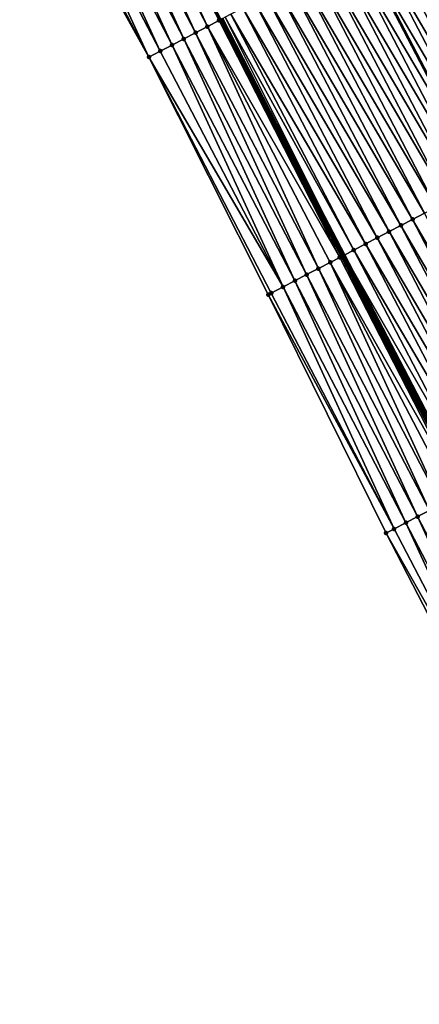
# Model space of a CAD drawing. Header units: feet. Extents: x 2010743 to 2022806, y 818705 to 837694.
# Tile 140 of 256: x 2012834 to 2012864, y 824197 to 824271. Entities that reach past the tile are written whole.
import ezdxf

# ---------------------------------------------------------------- set-up
doc = ezdxf.new("R2010")
doc.units = ezdxf.units.FT
doc.header["$MEASUREMENT"] = 0
for name, color, linetype, lineweight in [('EP_Travel Lane', 172, 'Continuous', 53), ('Road Shots', 141, 'Continuous', 100), ('STRIPING', 60, 'Continuous', 53)]:
    doc.layers.add(name, color=color, linetype=linetype, lineweight=lineweight)
doc.layers.add('I-77-MM17-21_NB-Surface-Border', color=7, linetype='Continuous')
doc.layers.add('I-77-MM17-21_NB-Surface-TIN', color=7, linetype='Continuous')

msp = doc.modelspace()

# ---------------------------------------------------------------- linework, layer by layer
at = {"layer": 'EP_Travel Lane'}
msp.add_polyline3d([(2012849.53, 824271.013, 309.737), (2012858.775, 824253.28, 309.464), (2012868.02, 824235.547, 309.192), (2012877.282, 824217.802, 308.909), (2012886.551, 824200.082, 308.612), (2012895.82, 824182.361, 308.357), (2012905.089, 824164.64, 308.101), (2012914.358, 824146.92, 307.822), (2012923.627, 824129.2, 307.543), (2012932.896, 824111.48, 307.211), (2012942.165, 824093.76, 306.922), (2012951.433, 824076.04, 306.594), (2012960.702, 824058.32, 306.285), (2012969.964, 824040.604, 306.022), (2012979.224, 824022.879, 305.754), (2012988.484, 824005.154, 305.463), (2012997.744, 823987.429, 305.229), (2013007.004, 823969.704, 304.917), (2013016.264, 823951.979, 304.624), (2013025.524, 823934.254, 304.354), (2013034.784, 823916.53, 304.053), (2013044.044, 823898.805, 303.75), (2013053.303, 823881.08, 303.454), (2013062.536, 823863.373, 303.147)], dxfattribs=at)
at = {"layer": 'I-77-MM17-21_NB-Surface-Border', "color": 3, "linetype": 'Continuous', "lineweight": -3}
msp.add_polyline3d([(2012946.638, 824073.536, 306.328), (2012936.898, 824091.01, 306.625), (2012927.171, 824108.491, 306.917), (2012917.584, 824126.044, 307.209), (2012908.219, 824143.714, 307.471), (2012898.931, 824161.425, 307.749), (2012889.638, 824179.133, 308.02), (2012881.076, 824197.222, 308.33), (2012871.135, 824214.591, 308.621), (2012861.938, 824232.38, 308.937), (2012853.067, 824250.308, 309.224), (2012844.088, 824268.18, 309.49), (2012834.36, 824285.661, 309.762)], dxfattribs=at)
at = {"layer": 'I-77-MM17-21_NB-Surface-TIN', "color": 128, "linetype": 'Continuous', "lineweight": -3}
for points in [[(2012847.6, 824270.008, 309.666), (2012839.242, 824288.202, 310.004), (2012838.355, 824287.74, 309.964)], [(2012848.487, 824270.469, 309.705), (2012840.068, 824288.632, 310.043), (2012839.242, 824288.202, 310.004)], [(2012847.6, 824270.008, 309.666), (2012848.487, 824270.469, 309.705), (2012839.242, 824288.202, 310.004)], [(2012849.374, 824270.931, 309.735), (2012840.129, 824288.664, 310.043), (2012840.068, 824288.632, 310.043)], [(2012848.487, 824270.469, 309.705), (2012849.374, 824270.931, 309.735), (2012840.068, 824288.632, 310.043)], [(2012849.432, 824270.962, 309.736), (2012840.213, 824288.708, 310.043), (2012840.129, 824288.664, 310.043)], [(2012849.374, 824270.931, 309.735), (2012849.432, 824270.962, 309.736), (2012840.129, 824288.664, 310.043)], [(2012849.432, 824270.962, 309.736), (2012849.53, 824271.013, 309.737), (2012840.213, 824288.708, 310.043)], [(2012846.713, 824269.546, 309.628), (2012838.355, 824287.74, 309.964), (2012837.468, 824287.279, 309.926)], [(2012846.713, 824269.546, 309.628), (2012847.6, 824270.008, 309.666), (2012838.355, 824287.74, 309.964)], [(2012844.939, 824268.622, 309.53), (2012836.581, 824286.817, 309.885), (2012835.694, 824286.355, 309.839)], [(2012845.826, 824269.084, 309.582), (2012837.468, 824287.279, 309.926), (2012836.581, 824286.817, 309.885)], [(2012844.939, 824268.622, 309.53), (2012845.826, 824269.084, 309.582), (2012836.581, 824286.817, 309.885)], [(2012845.826, 824269.084, 309.582), (2012846.713, 824269.546, 309.628), (2012837.468, 824287.279, 309.926)], [(2012844.088, 824268.18, 309.49), (2012834.807, 824285.894, 309.785), (2012834.36, 824285.661, 309.762)], [(2012844.088, 824268.18, 309.49), (2012835.694, 824286.355, 309.839), (2012834.807, 824285.894, 309.785)], [(2012844.088, 824268.18, 309.49), (2012844.939, 824268.622, 309.53), (2012835.694, 824286.355, 309.839)], [(2012873.691, 824261.061, 309.126), (2012864.446, 824278.794, 309.415), (2012863.56, 824278.331, 309.434)], [(2012871.918, 824260.136, 309.164), (2012862.673, 824277.869, 309.457), (2012861.786, 824277.406, 309.481)], [(2012872.804, 824260.599, 309.144), (2012863.56, 824278.331, 309.434), (2012862.673, 824277.869, 309.457)], [(2012871.918, 824260.136, 309.164), (2012872.804, 824260.599, 309.144), (2012862.673, 824277.869, 309.457)], [(2012872.804, 824260.599, 309.144), (2012873.691, 824261.061, 309.126), (2012863.56, 824278.331, 309.434)], [(2012871.031, 824259.673, 309.186), (2012861.786, 824277.406, 309.481), (2012860.9, 824276.944, 309.498)], [(2012871.031, 824259.673, 309.186), (2012871.918, 824260.136, 309.164), (2012861.786, 824277.406, 309.481)], [(2012859.127, 824276.019, 309.535), (2012869.258, 824258.748, 309.232), (2012860.013, 824276.481, 309.511)], [(2012870.144, 824259.211, 309.209), (2012860.9, 824276.944, 309.498), (2012860.013, 824276.481, 309.511)], [(2012870.144, 824259.211, 309.209), (2012860.013, 824276.481, 309.511), (2012869.258, 824258.748, 309.232)], [(2012870.144, 824259.211, 309.209), (2012871.031, 824259.673, 309.186), (2012860.9, 824276.944, 309.498)], [(2012867.484, 824257.823, 309.269), (2012858.24, 824275.556, 309.552), (2012857.353, 824275.094, 309.57)], [(2012868.371, 824258.286, 309.25), (2012859.127, 824276.019, 309.535), (2012858.24, 824275.556, 309.552)], [(2012867.484, 824257.823, 309.269), (2012868.371, 824258.286, 309.25), (2012858.24, 824275.556, 309.552)], [(2012868.371, 824258.286, 309.25), (2012869.258, 824258.748, 309.232), (2012859.127, 824276.019, 309.535)], [(2012866.598, 824257.361, 309.288), (2012857.353, 824275.094, 309.57), (2012856.467, 824274.631, 309.596)], [(2012866.598, 824257.361, 309.288), (2012867.484, 824257.823, 309.269), (2012857.353, 824275.094, 309.57)], [(2012864.825, 824256.436, 309.326), (2012855.58, 824274.169, 309.613), (2012854.693, 824273.706, 309.628)], [(2012865.711, 824256.898, 309.31), (2012856.467, 824274.631, 309.596), (2012855.58, 824274.169, 309.613)], [(2012864.825, 824256.436, 309.326), (2012865.711, 824256.898, 309.31), (2012855.58, 824274.169, 309.613)], [(2012865.711, 824256.898, 309.31), (2012866.598, 824257.361, 309.288), (2012856.467, 824274.631, 309.596)], [(2012863.938, 824255.973, 309.347), (2012854.693, 824273.706, 309.628), (2012853.807, 824273.244, 309.649)], [(2012863.938, 824255.973, 309.347), (2012864.825, 824256.436, 309.326), (2012854.693, 824273.706, 309.628)], [(2012862.165, 824255.048, 309.388), (2012852.92, 824272.781, 309.667), (2012852.034, 824272.319, 309.688)], [(2012863.051, 824255.511, 309.368), (2012853.807, 824273.244, 309.649), (2012852.92, 824272.781, 309.667)], [(2012862.165, 824255.048, 309.388), (2012863.051, 824255.511, 309.368), (2012852.92, 824272.781, 309.667)], [(2012863.051, 824255.511, 309.368), (2012863.938, 824255.973, 309.347), (2012853.807, 824273.244, 309.649)], [(2012860.392, 824254.123, 309.432), (2012851.147, 824271.856, 309.71), (2012850.26, 824271.394, 309.73)], [(2012861.278, 824254.586, 309.409), (2012852.034, 824272.319, 309.688), (2012851.147, 824271.856, 309.71)], [(2012860.392, 824254.123, 309.432), (2012861.278, 824254.586, 309.409), (2012851.147, 824271.856, 309.71)], [(2012861.278, 824254.586, 309.409), (2012862.165, 824255.048, 309.388), (2012852.034, 824272.319, 309.688)], [(2012849.644, 824271.072, 309.738), (2012858.775, 824253.28, 309.464), (2012849.838, 824271.173, 309.737)], [(2012859.505, 824253.661, 309.449), (2012850.26, 824271.394, 309.73), (2012849.838, 824271.173, 309.737)], [(2012859.505, 824253.661, 309.449), (2012849.838, 824271.173, 309.737), (2012858.775, 824253.28, 309.464)], [(2012859.505, 824253.661, 309.449), (2012860.392, 824254.123, 309.432), (2012850.26, 824271.394, 309.73)], [(2012856.844, 824252.274, 309.394), (2012848.487, 824270.469, 309.705), (2012847.6, 824270.008, 309.666)], [(2012858.453, 824253.112, 309.466), (2012849.374, 824270.931, 309.735), (2012848.487, 824270.469, 309.705)], [(2012856.844, 824252.274, 309.394), (2012857.731, 824252.736, 309.426), (2012848.487, 824270.469, 309.705)], [(2012857.731, 824252.736, 309.426), (2012858.453, 824253.112, 309.466), (2012848.487, 824270.469, 309.705)], [(2012858.618, 824253.198, 309.467), (2012849.432, 824270.962, 309.736), (2012849.374, 824270.931, 309.735)], [(2012858.453, 824253.112, 309.466), (2012858.565, 824253.17, 309.467), (2012849.374, 824270.931, 309.735)], [(2012858.565, 824253.17, 309.467), (2012858.618, 824253.198, 309.467), (2012849.374, 824270.931, 309.735)], [(2012849.432, 824270.962, 309.736), (2012858.775, 824253.28, 309.464), (2012849.53, 824271.013, 309.737)], [(2012858.675, 824253.228, 309.466), (2012858.775, 824253.28, 309.464), (2012849.432, 824270.962, 309.736)], [(2012858.618, 824253.198, 309.467), (2012858.675, 824253.228, 309.466), (2012849.432, 824270.962, 309.736)], [(2012849.644, 824271.072, 309.738), (2012849.53, 824271.013, 309.737), (2012858.775, 824253.28, 309.464)], [(2012855.958, 824251.813, 309.365), (2012847.6, 824270.008, 309.666), (2012846.713, 824269.546, 309.628)], [(2012855.958, 824251.813, 309.365), (2012856.844, 824252.274, 309.394), (2012847.6, 824270.008, 309.666)], [(2012854.184, 824250.889, 309.28), (2012845.826, 824269.084, 309.582), (2012844.939, 824268.622, 309.53)], [(2012855.071, 824251.351, 309.322), (2012846.713, 824269.546, 309.628), (2012845.826, 824269.084, 309.582)], [(2012854.184, 824250.889, 309.28), (2012855.071, 824251.351, 309.322), (2012845.826, 824269.084, 309.582)], [(2012855.071, 824251.351, 309.322), (2012855.958, 824251.813, 309.365), (2012846.713, 824269.546, 309.628)], [(2012854.184, 824250.889, 309.28), (2012844.939, 824268.622, 309.53), (2012844.088, 824268.18, 309.49)], [(2012853.067, 824250.308, 309.224), (2012853.296, 824250.427, 309.235), (2012844.088, 824268.18, 309.49)], [(2012853.296, 824250.427, 309.235), (2012854.184, 824250.889, 309.28), (2012844.088, 824268.18, 309.49)], [(2012874.069, 824238.703, 309.066), (2012864.825, 824256.436, 309.326), (2012863.938, 824255.973, 309.347)], [(2012873.183, 824238.24, 309.08), (2012863.938, 824255.973, 309.347), (2012863.051, 824255.511, 309.368)], [(2012873.183, 824238.24, 309.08), (2012874.069, 824238.703, 309.066), (2012863.938, 824255.973, 309.347)], [(2012871.409, 824237.315, 309.12), (2012862.165, 824255.048, 309.388), (2012861.278, 824254.586, 309.409)], [(2012872.296, 824237.778, 309.101), (2012863.051, 824255.511, 309.368), (2012862.165, 824255.048, 309.388)], [(2012871.409, 824237.315, 309.12), (2012872.296, 824237.778, 309.101), (2012862.165, 824255.048, 309.388)], [(2012872.296, 824237.778, 309.101), (2012873.183, 824238.24, 309.08), (2012863.051, 824255.511, 309.368)], [(2012869.636, 824236.39, 309.16), (2012860.392, 824254.123, 309.432), (2012859.505, 824253.661, 309.449)], [(2012870.523, 824236.853, 309.138), (2012861.278, 824254.586, 309.409), (2012860.392, 824254.123, 309.432)], [(2012869.636, 824236.39, 309.16), (2012870.523, 824236.853, 309.138), (2012860.392, 824254.123, 309.432)], [(2012870.523, 824236.853, 309.138), (2012871.409, 824237.315, 309.12), (2012861.278, 824254.586, 309.409)], [(2012868.75, 824235.928, 309.176), (2012859.505, 824253.661, 309.449), (2012858.775, 824253.28, 309.464)], [(2012868.75, 824235.928, 309.176), (2012869.636, 824236.39, 309.16), (2012859.505, 824253.661, 309.449)], [(2012866.089, 824234.541, 309.136), (2012857.731, 824252.736, 309.426), (2012856.844, 824252.274, 309.394)], [(2012867.577, 824235.316, 309.196), (2012858.453, 824253.112, 309.466), (2012857.731, 824252.736, 309.426)], [(2012866.089, 824234.541, 309.136), (2012866.976, 824235.003, 309.171), (2012857.731, 824252.736, 309.426)], [(2012866.976, 824235.003, 309.171), (2012867.577, 824235.316, 309.196), (2012857.731, 824252.736, 309.426)], [(2012867.735, 824235.398, 309.198), (2012858.565, 824253.17, 309.467), (2012858.453, 824253.112, 309.466)], [(2012867.577, 824235.316, 309.196), (2012867.735, 824235.398, 309.198), (2012858.453, 824253.112, 309.466)], [(2012867.863, 824235.465, 309.196), (2012858.618, 824253.198, 309.467), (2012858.565, 824253.17, 309.467)], [(2012867.735, 824235.398, 309.198), (2012867.774, 824235.418, 309.198), (2012858.565, 824253.17, 309.467)], [(2012867.774, 824235.418, 309.198), (2012867.863, 824235.465, 309.196), (2012858.565, 824253.17, 309.467)], [(2012867.863, 824235.465, 309.196), (2012858.675, 824253.228, 309.466), (2012858.618, 824253.198, 309.467)], [(2012858.675, 824253.228, 309.466), (2012868.02, 824235.547, 309.192), (2012858.775, 824253.28, 309.464)], [(2012867.863, 824235.465, 309.196), (2012868.02, 824235.547, 309.192), (2012858.675, 824253.228, 309.466)], [(2012868.75, 824235.928, 309.176), (2012858.775, 824253.28, 309.464), (2012868.02, 824235.547, 309.192)], [(2012865.202, 824234.079, 309.093), (2012856.844, 824252.274, 309.394), (2012855.958, 824251.813, 309.365)], [(2012865.202, 824234.079, 309.093), (2012866.089, 824234.541, 309.136), (2012856.844, 824252.274, 309.394)], [(2012863.428, 824233.156, 309.008), (2012855.071, 824251.351, 309.322), (2012854.184, 824250.889, 309.28)], [(2012864.315, 824233.618, 309.05), (2012855.958, 824251.813, 309.365), (2012855.071, 824251.351, 309.322)], [(2012863.428, 824233.156, 309.008), (2012864.315, 824233.618, 309.05), (2012855.071, 824251.351, 309.322)], [(2012864.315, 824233.618, 309.05), (2012865.202, 824234.079, 309.093), (2012855.958, 824251.813, 309.365)], [(2012862.541, 824232.694, 308.966), (2012853.296, 824250.427, 309.235), (2012853.067, 824250.308, 309.224)], [(2012862.541, 824232.694, 308.966), (2012854.184, 824250.889, 309.28), (2012853.296, 824250.427, 309.235)], [(2012862.541, 824232.694, 308.966), (2012863.428, 824233.156, 309.008), (2012854.184, 824250.889, 309.28)], [(2012861.938, 824232.38, 308.937), (2012862.541, 824232.694, 308.966), (2012853.067, 824250.308, 309.224)], [(2012873.58, 824215.868, 308.745), (2012865.202, 824234.079, 309.093), (2012864.315, 824233.618, 309.05)], [(2012872.694, 824215.405, 308.698), (2012864.315, 824233.618, 309.05), (2012863.428, 824233.156, 309.008)], [(2012872.694, 824215.405, 308.698), (2012873.58, 824215.868, 308.745), (2012864.315, 824233.618, 309.05)], [(2012871.807, 824214.942, 308.652), (2012862.541, 824232.694, 308.966), (2012861.938, 824232.38, 308.937)], [(2012871.807, 824214.942, 308.652), (2012863.428, 824233.156, 309.008), (2012862.541, 824232.694, 308.966)], [(2012871.807, 824214.942, 308.652), (2012872.694, 824215.405, 308.698), (2012863.428, 824233.156, 309.008)], [(2012871.135, 824214.591, 308.621), (2012871.807, 824214.942, 308.652), (2012861.938, 824232.38, 308.937)]]:
    msp.add_3dface(points, dxfattribs=at)
at = {"layer": 'Road Shots', "lineweight": 100}
for p in [(2012848.487, 824270.469, 309.705), (2012849.374, 824270.931, 309.735), (2012849.432, 824270.962, 309.736), (2012847.6, 824270.008, 309.666), (2012845.826, 824269.084, 309.582), (2012846.713, 824269.546, 309.628), (2012844.088, 824268.18, 309.49), (2012844.939, 824268.622, 309.53), (2012863.938, 824255.973, 309.347), (2012862.165, 824255.048, 309.388), (2012863.051, 824255.511, 309.368), (2012860.392, 824254.123, 309.432), (2012861.278, 824254.586, 309.409), (2012859.505, 824253.661, 309.449), (2012857.731, 824252.736, 309.426), (2012858.453, 824253.112, 309.466), (2012858.565, 824253.17, 309.467), (2012858.618, 824253.198, 309.467), (2012858.675, 824253.228, 309.466), (2012856.844, 824252.274, 309.394), (2012855.071, 824251.351, 309.322), (2012855.958, 824251.813, 309.365), (2012853.296, 824250.427, 309.235), (2012854.184, 824250.889, 309.28), (2012853.067, 824250.308, 309.224), (2012864.315, 824233.618, 309.05), (2012862.541, 824232.694, 308.966), (2012863.428, 824233.156, 309.008), (2012861.938, 824232.38, 308.937)]:
    msp.add_point(p, dxfattribs=at)
at = {"layer": 'STRIPING'}
msp.add_polyline3d([(2012860.013, 824276.481, 309.511), (2012869.258, 824258.748, 309.232), (2012878.502, 824241.015, 308.975), (2012887.757, 824223.285, 308.671), (2012897.026, 824205.565, 308.379), (2012906.295, 824187.844, 308.131), (2012915.564, 824170.123, 307.868), (2012924.833, 824152.403, 307.592), (2012934.102, 824134.683, 307.293), (2012943.371, 824116.963, 307.005), (2012952.64, 824099.243, 306.72), (2012961.909, 824081.523, 306.388), (2012971.177, 824063.803, 306.086), (2012980.442, 824046.082, 305.811), (2012989.702, 824028.357, 305.545), (2012998.962, 824010.631, 305.268), (2013008.222, 823992.906, 305.002), (2013017.482, 823975.181, 304.71), (2013026.742, 823957.457, 304.409), (2013036.002, 823939.732, 304.143), (2013045.262, 823922.007, 303.837), (2013054.521, 823904.282, 303.528), (2013063.781, 823886.557, 303.247), (2013073.026, 823868.829, 302.948)], dxfattribs=at)

doc.saveas('drawing.dxf')
